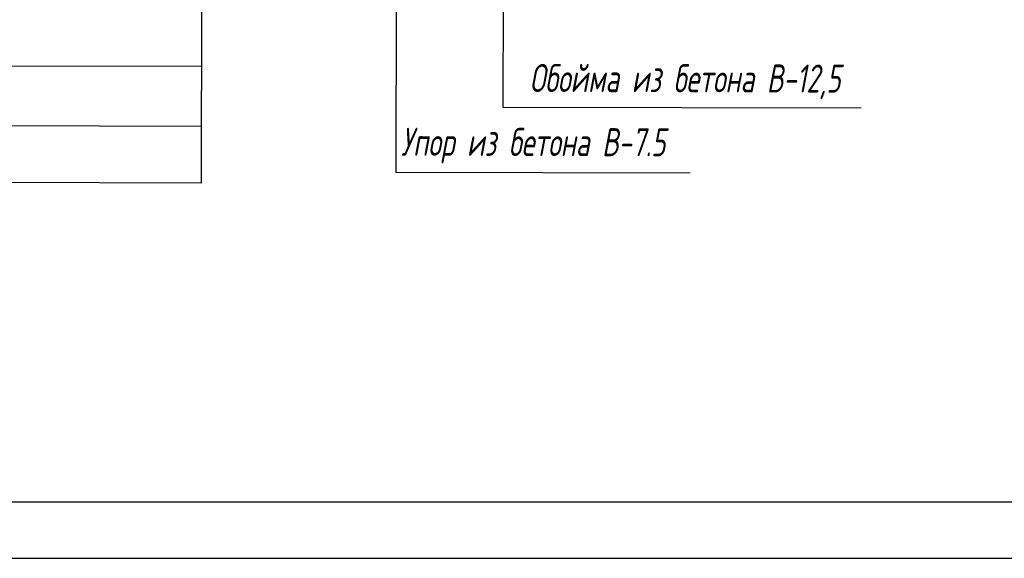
# Model space of a CAD drawing. Extents: x 0 to 361260, y 0 to 4201817.
# Tile 37 of 256: x 360244 to 360332, y 4194881 to 4194929. Entities that reach past the tile are written whole.
import ezdxf

# ---------------------------------------------------------------- set-up
doc = ezdxf.new("R2010")
doc.units = 0
doc.header["$LTSCALE"] = 0.5
doc.header["$MEASUREMENT"] = 0
for name, color, linetype in [("navro'z", 7, 'Continuous'), ('Д25', 4, 'Continuous'), ('НВК_сервис', 7, 'Continuous')]:
    doc.layers.add(name, color=color, linetype=linetype)
doc.styles.add('Nurbek', font='isocpeui.ttf')

msp = doc.modelspace()

# ---------------------------------------------------------------- linework, layer by layer
at = {"color": 0, "ltscale": 30}
msp.add_line((360149.526, 4194881.016), (360569.611, 4194881.016), dxfattribs=at)
at = {"layer": "navro'z", "color": 0, "transparency": 33554687}
for p, q in [((360277.251, 4194938.881), (360277.207, 4194915.435)), ((360286.804, 4194935.998), (360286.776, 4194921.249)), ((360259.885, 4194935.427), (360259.846, 4194914.499)), ((360259.873, 4194924.883), (360180.15, 4194925.031)), ((360259.873, 4194924.883), (360180.15, 4194925.031)), ((360318.758, 4194921.189), (360286.776, 4194921.249)), ((360259.863, 4194919.554), (360180.14, 4194919.703)), ((360259.863, 4194919.554), (360180.14, 4194919.703)), ((360303.502, 4194915.386), (360277.207, 4194915.435)), ((360259.853, 4194914.499), (360180.13, 4194914.648)), ((360259.853, 4194914.499), (360180.13, 4194914.648))]:
    msp.add_line(p, q, dxfattribs=at)
at = {"layer": 'НВК_сервис', "color": 0, "linetype": 'ByBlock'}
for p, q in [((360564.526, 4194886.016), (360169.526, 4194886.016)), ((360149.526, 4194881.016), (360569.526, 4194881.016)), ((360149.526, 4194881.016), (360569.526, 4194881.016))]:
    msp.add_line(p, q, dxfattribs=at)

# ---------------------------------------------------------------- texts
at = {"layer": 'Д25', "color": 7, "lineweight": 25, "transparency": 33554687, "style": 'Nurbek', "width": 0.7}
for s, p in [('Обойма из бетона В-12,5', (360289.171, 4194922.618)), ('Упор из бетона В-7.5 ', (360277.693, 4194916.928))]:
    msp.add_text(s, height=2.5, rotation=359.89306, dxfattribs=at).set_placement(p)

doc.saveas('drawing.dxf')
